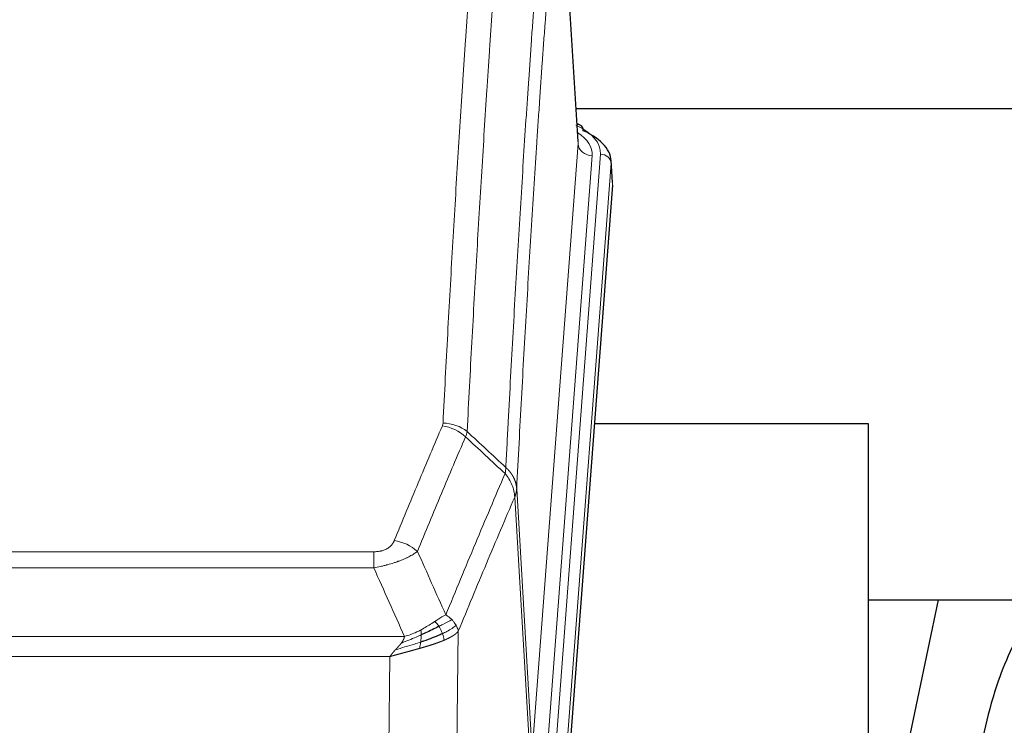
# Model space of a CAD drawing. Header units: inches. Extents: x 0 to 23760, y -13 to 16800.
# Tile 251 of 256: x 18407 to 18687, y 13836 to 14036. Entities that reach past the tile are written whole.
import ezdxf

# ---------------------------------------------------------------- set-up
doc = ezdxf.new("R2010")
doc.units = ezdxf.units.IN
doc.layers.add('1', color=7, linetype='Continuous', true_color=0xffffff)

msp = doc.modelspace()

# ---------------------------------------------------------------- linework, layer by layer
at = {"layer": '1', "color": 110, "linetype": 'Continuous', "lineweight": 13}
for p, q in [((18566.157, 14001.044), (18560.909, 14087.634)), ((18553.09, 13828.271), (18566.157, 14001.044)), ((18570.149, 13997.618), (18557.082, 13824.845)), ((18559.43, 13824.692), (18572.54, 13998.053)), ((18575.534, 13995.483), (18562.424, 13822.122)), ((18575.915, 13989.203), (18575.534, 13995.483)), ((18548.714, 13902.948), (18553.09, 13828.271)), ((18552.509, 13826.362), (18548.157, 13900.614)), ((18302.722, 13885.067), (18508.064, 13885.067)), ((18508.064, 13880.503), (18508.064, 13885.067)), ((18508.064, 13880.503), (18302.722, 13880.503)), ((18532.115, 13862.469), (18531.157, 13786.819)), ((18293.99, 13861.024), (18516.796, 13861.024)), ((18512.683, 13855.28), (18298.103, 13855.28)), ((18511.715, 13778.784), (18512.683, 13855.28))]:
    msp.add_line(p, q, dxfattribs=at)
at = {"layer": '1', "color": 2, "linetype": 'Continuous', "lineweight": 25}
for p, q in [((18566.161, 14001.62), (18560.911, 14088.256)), ((18565.59, 14011.014), (18731.773, 14011.014)), ((18566.793, 14006.327), (18565.849, 14006.762)), ((18575.921, 13989.986), (18575.54, 13996.269)), ((18575.915, 13989.203), (18562.797, 13815.75)), ((18648.733, 13921.439), (18570.79, 13921.439)), ((18648.733, 13732.638), (18648.733, 13921.439)), ((18648.682, 13871.36), (18720.427, 13871.36)), ((18668.576, 13871.358), (18648.733, 13777.202))]:
    msp.add_line(p, q, dxfattribs=at)
at = {"layer": '1', "color": 110, "linetype": 'Continuous', "lineweight": 13}
for centre, major_axis, ratio, start_param, end_param in [((18548.521, 13998.427), (24.034, 0.016), 0.461198, 6.2480186, 7.0671317), ((18565.535, 14003.603), (1.258, 2.724), 0.6272114, 6.2831797, 6.7581181), ((18546.129, 13997.992), (24.034, 0.016), 0.461198, 6.2480186, 6.8801307), ((18570.149, 14001.166), (3.989, -0.302), 0.8864705, 3.2608937, 4.7793301), ((18572.54, 13995.392), (2.991, -0.226), 0.8864705, 0.119301, 1.6377375), ((18527.76, 13913.319), (-9.987, 0.512), 0.8285973, 3.9974013, 4.7548106), ((18527.573, 13912.527), (-9.188, 3.948), 0.8056434, 4.2999866, 5.045624), ((18513.911, 13880.065), (9.245, -3.812), 0.7933159, 1.14397, 1.886928)]:
    msp.add_ellipse(centre, major_axis=major_axis, ratio=ratio, start_param=start_param, end_param=end_param, dxfattribs=at)
at = {"layer": '1', "color": 2, "linetype": 'Continuous', "lineweight": 25}
for centre, major_axis, ratio, start_param, end_param in [((18565.535, 14003.603), (1.258, 2.724), 0.6272114, 5.3993548, 6.2831797), ((18548.521, 13995.766), (27.03, 0.194), 0.4633579, 6.2451225, 7.0642357)]:
    msp.add_ellipse(centre, major_axis=major_axis, ratio=ratio, start_param=start_param, end_param=end_param, dxfattribs=at)
at = {"layer": '1', "color": 110, "linetype": 'Continuous', "lineweight": 13}
for points, knots in [([(18527.76, 13921.608), (18528.198, 13930.187), (18529.088, 13947.105), (18530.009, 13963.547), (18530.711, 13975.7), (18530.947, 13979.721), (18531.422, 13987.704), (18531.662, 13991.666), (18532.388, 14003.461), (18532.879, 14011.203), (18533.502, 14020.727), (18533.628, 14022.624), (18533.879, 14026.403), (18534.257, 14032.047), (18534.64, 14037.621), (18535.41, 14048.676), (18536.453, 14063.165), (18538.06, 14084.149), (18539.161, 14097.64), (18539.718, 14104.259)], [0, 0, 0, 0, 0.125, 0.25, 0.25, 0.3125, 0.3125, 0.375, 0.375, 0.5, 0.5, 0.53125, 0.53125, 0.5625, 0.625, 0.625, 0.75, 0.875, 1, 1, 1, 1]), ([(18546.602, 14101.67), (18546.044, 14095.058), (18544.941, 14081.583), (18543.332, 14060.623), (18542.288, 14046.15), (18541.516, 14035.109), (18541.133, 14029.541), (18540.755, 14023.903), (18540.503, 14020.129), (18540.378, 14018.234), (18539.753, 14008.721), (18539.261, 14000.988), (18538.535, 13989.207), (18538.295, 13985.25), (18537.818, 13977.277), (18537.582, 13973.26), (18536.879, 13961.122), (18535.957, 13944.699), (18535.066, 13927.8), (18534.628, 13919.232)], [0, 0, 0, 0, 0.125, 0.25, 0.375, 0.375, 0.4375, 0.46875, 0.46875, 0.5, 0.5, 0.625, 0.625, 0.6875, 0.6875, 0.75, 0.75, 0.875, 1, 1, 1, 1]), ([(18545.624, 13909.009), (18545.68, 13910.1), (18545.736, 13911.188), (18545.848, 13913.361), (18546.016, 13916.614), (18546.412, 13924.164), (18546.756, 13930.566), (18547.449, 13943.275), (18548.389, 13959.973), (18549.848, 13984.274), (18550.852, 13999.979), (18551.426, 14008.673), (18551.49, 14009.637), (18551.618, 14011.561), (18551.81, 14014.441), (18552.262, 14021.12), (18552.653, 14026.772), (18552.982, 14031.443), (18553.048, 14032.375), (18553.18, 14034.235), (18553.378, 14037.019), (18553.843, 14043.473), (18554.246, 14048.931), (18555.057, 14059.75), (18556.154, 14073.915), (18557.282, 14087.559), (18557.853, 14094.25)], [0, 0, 0, 0, 0.015625, 0.015625, 0.03125, 0.0625, 0.125, 0.125, 0.25, 0.375, 0.5, 0.5, 0.515625, 0.515625, 0.53125, 0.5625, 0.625, 0.625, 0.640625, 0.640625, 0.65625, 0.6875, 0.75, 0.75, 0.875, 1, 1, 1, 1]), ([(18560.909, 14087.634), (18560.339, 14080.961), (18559.215, 14067.355), (18558.12, 14053.23), (18557.311, 14042.442), (18556.909, 14037), (18556.446, 14030.565), (18556.248, 14027.789), (18556.116, 14025.934), (18556.051, 14025.005), (18555.723, 14020.348), (18555.333, 14014.712), (18554.882, 14008.053), (18554.69, 14005.182), (18554.563, 14003.263), (18554.499, 14002.302), (18553.927, 13993.634), (18552.925, 13977.977), (18551.471, 13953.75), (18550.064, 13928.782), (18549.159, 13911.642), (18548.714, 13902.948)], [0, 0, 0, 0, 0.125, 0.25, 0.25, 0.3125, 0.34375, 0.359375, 0.359375, 0.375, 0.375, 0.4375, 0.46875, 0.484375, 0.484375, 0.5, 0.5, 0.625, 0.75, 0.875, 1, 1, 1, 1]), ([(18527.76, 13921.608), (18527.753, 13921.474), (18527.734, 13921.34), (18527.672, 13921.075), (18527.628, 13920.944), (18527.573, 13920.813)], [0, 0, 0, 0, 0.5, 0.5, 1, 1, 1, 1]), ([(18513.911, 13888.221), (18515.045, 13890.982), (18516.18, 13893.732), (18518.453, 13899.21), (18519.59, 13901.937), (18523.006, 13910.086), (18525.287, 13915.472), (18527.573, 13920.813)], [0, 0, 0, 0, 0.25, 0.25, 0.5, 0.5, 1, 1, 1, 1]), ([(18534.169, 13917.726), (18531.881, 13912.39), (18529.597, 13907.008), (18526.177, 13898.867), (18525.038, 13896.142), (18522.763, 13890.67), (18521.627, 13887.922), (18520.491, 13885.163)], [0, 0, 0, 0, 0.5, 0.5, 0.75, 0.75, 1, 1, 1, 1]), ([(18528.559, 13867.115), (18529.956, 13870.53), (18531.356, 13873.928), (18534.158, 13880.69), (18535.561, 13884.054), (18539.774, 13894.093), (18542.59, 13900.717), (18545.412, 13907.272)], [0, 0, 0, 0, 0.25, 0.25, 0.5, 0.5, 1, 1, 1, 1]), ([(18545.624, 13909.009), (18545.604, 13908.746), (18545.588, 13908.459), (18545.53, 13907.869), (18545.487, 13907.566), (18545.412, 13907.272)], [0, 0, 0, 0, 0.5, 0.5, 1, 1, 1, 1]), ([(18545.412, 13907.272), (18545.821, 13906.789), (18546.194, 13906.279), (18546.852, 13905.215), (18547.138, 13904.662), (18547.609, 13903.531), (18547.795, 13902.952), (18548.058, 13901.785), (18548.136, 13901.197), (18548.157, 13900.614)], [0, 0, 0, 0, 0.25, 0.25, 0.5, 0.5, 0.75, 0.75, 1, 1, 1, 1]), ([(18545.624, 13909.009), (18545.637, 13908.998), (18545.662, 13908.975), (18545.7, 13908.941), (18545.738, 13908.906), (18545.777, 13908.87), (18545.815, 13908.835), (18545.853, 13908.798), (18545.892, 13908.761), (18545.931, 13908.724), (18545.969, 13908.686), (18546.008, 13908.648), (18546.047, 13908.61), (18546.086, 13908.571), (18546.125, 13908.531), (18546.164, 13908.491), (18546.203, 13908.45), (18546.242, 13908.409), (18546.281, 13908.368), (18546.321, 13908.325), (18546.36, 13908.283), (18546.399, 13908.24), (18546.438, 13908.196), (18546.477, 13908.152), (18546.517, 13908.108), (18546.556, 13908.063), (18546.595, 13908.017), (18546.634, 13907.971), (18546.673, 13907.924), (18546.712, 13907.877), (18546.751, 13907.829), (18546.79, 13907.781), (18546.829, 13907.732), (18546.867, 13907.683), (18546.906, 13907.633), (18546.945, 13907.583), (18546.983, 13907.532), (18547.021, 13907.481), (18547.059, 13907.429), (18547.097, 13907.376), (18547.135, 13907.323), (18547.173, 13907.27), (18547.21, 13907.215), (18547.248, 13907.161), (18547.285, 13907.105), (18547.321, 13907.05), (18547.358, 13906.993), (18547.395, 13906.936), (18547.431, 13906.879), (18547.467, 13906.821), (18547.503, 13906.762), (18547.538, 13906.703), (18547.573, 13906.643), (18547.608, 13906.583), (18547.643, 13906.522), (18547.677, 13906.461), (18547.711, 13906.399), (18547.744, 13906.336), (18547.778, 13906.273), (18547.813, 13906.205), (18547.85, 13906.132), (18547.888, 13906.055), (18547.926, 13905.977), (18547.962, 13905.898), (18547.998, 13905.82), (18548.033, 13905.741), (18548.068, 13905.662), (18548.101, 13905.582), (18548.134, 13905.502), (18548.165, 13905.423), (18548.196, 13905.342), (18548.226, 13905.262), (18548.255, 13905.182), (18548.284, 13905.101), (18548.311, 13905.02), (18548.338, 13904.939), (18548.364, 13904.857), (18548.388, 13904.776), (18548.413, 13904.694), (18548.436, 13904.612), (18548.458, 13904.53), (18548.479, 13904.448), (18548.5, 13904.365), (18548.52, 13904.283), (18548.538, 13904.2), (18548.556, 13904.117), (18548.573, 13904.034), (18548.589, 13903.951), (18548.605, 13903.868), (18548.619, 13903.785), (18548.633, 13903.701), (18548.645, 13903.618), (18548.657, 13903.534), (18548.668, 13903.451), (18548.678, 13903.367), (18548.687, 13903.283), (18548.695, 13903.199), (18548.702, 13903.116), (18548.708, 13903.032), (18548.712, 13902.976), (18548.714, 13902.948)], [0, 0, 0, 0, 0.0069372, 0.0139334, 0.0209887, 0.028103, 0.0352764, 0.0425088, 0.0498003, 0.0571509, 0.0645605, 0.0720292, 0.0795569, 0.0871437, 0.0947896, 0.1024945, 0.1102584, 0.1180815, 0.1259636, 0.1339048, 0.141905, 0.1499643, 0.1580827, 0.1662601, 0.1744966, 0.1827922, 0.1911468, 0.1995605, 0.2080333, 0.2165651, 0.225156, 0.233806, 0.2425151, 0.2512832, 0.2601104, 0.2689967, 0.277942, 0.2869465, 0.29601, 0.3051325, 0.3143142, 0.3235549, 0.3328547, 0.3422136, 0.3516315, 0.3611085, 0.3706446, 0.3802398, 0.3898941, 0.3996074, 0.4093798, 0.4192113, 0.4291019, 0.4390515, 0.4490602, 0.459128, 0.4692549, 0.4794409, 0.4896859, 0.4999901, 0.5124905, 0.524991, 0.5374914, 0.5499918, 0.5624922, 0.5749926, 0.587493, 0.5999934, 0.6124937, 0.6249941, 0.6374944, 0.6499948, 0.6624951, 0.6749954, 0.6874957, 0.699996, 0.7124963, 0.7249966, 0.7374968, 0.7499971, 0.7624973, 0.7749976, 0.7874978, 0.799998, 0.8124982, 0.8249984, 0.8374986, 0.8499988, 0.8624989, 0.8749991, 0.8874992, 0.8999993, 0.9124995, 0.9249996, 0.9374997, 0.9499998, 0.9624998, 0.9749999, 0.9875, 1, 1, 1, 1]), ([(18548.714, 13902.948), (18548.713, 13902.941), (18548.712, 13902.915), (18548.708, 13902.858), (18548.702, 13902.766), (18548.69, 13902.64), (18548.671, 13902.478), (18548.643, 13902.28), (18548.601, 13902.048), (18548.557, 13901.849), (18548.518, 13901.695), (18548.493, 13901.599), (18548.467, 13901.505), (18548.44, 13901.414), (18548.413, 13901.324), (18548.385, 13901.237), (18548.357, 13901.152), (18548.328, 13901.068), (18548.3, 13900.988), (18548.271, 13900.909), (18548.243, 13900.832), (18548.214, 13900.758), (18548.186, 13900.685), (18548.167, 13900.638), (18548.157, 13900.614)], [0, 0, 0, 0, 0.0092499, 0.0337179, 0.073404, 0.128308, 0.1984299, 0.2837694, 0.3843264, 0.5001005, 0.5424888, 0.5838484, 0.6241794, 0.6634821, 0.7017567, 0.7390032, 0.7752221, 0.8104134, 0.8445775, 0.8777146, 0.909825, 0.9409091, 0.9709673, 1, 1, 1, 1]), ([(18548.157, 13900.614), (18545.472, 13894.381), (18542.792, 13888.086), (18538.781, 13878.55), (18537.446, 13875.355), (18534.778, 13868.936), (18533.446, 13865.71), (18532.115, 13862.469)], [0, 0, 0, 0, 0.5, 0.5, 0.75, 0.75, 1, 1, 1, 1]), ([(18513.911, 13888.221), (18513.89, 13888.17), (18513.868, 13888.119), (18513.822, 13888.017), (18513.798, 13887.966), (18513.722, 13887.815), (18513.668, 13887.715), (18513.55, 13887.517), (18513.487, 13887.42), (18513.35, 13887.227), (18513.277, 13887.132), (18513.119, 13886.944), (18513.035, 13886.851), (18512.9, 13886.715), (18512.854, 13886.669), (18512.757, 13886.58), (18512.707, 13886.535), (18512.554, 13886.404), (18512.446, 13886.32), (18512.218, 13886.157), (18512.098, 13886.078), (18511.908, 13885.965), (18511.811, 13885.91), (18511.71, 13885.856), (18511.642, 13885.821), (18511.607, 13885.804), (18511.433, 13885.718), (18511.289, 13885.655), (18510.842, 13885.478), (18510.525, 13885.379), (18510.105, 13885.279), (18510.019, 13885.26), (18509.847, 13885.225), (18509.76, 13885.209), (18509.498, 13885.165), (18509.322, 13885.141), (18508.967, 13885.104), (18508.789, 13885.09), (18508.428, 13885.071), (18508.247, 13885.067), (18508.064, 13885.067)], [0, 0, 0, 0, 0.03125, 0.03125, 0.0625, 0.0625, 0.125, 0.125, 0.1875, 0.1875, 0.25, 0.25, 0.3125, 0.3125, 0.34375, 0.34375, 0.375, 0.375, 0.4375, 0.4375, 0.5, 0.5, 0.53125, 0.546875, 0.546875, 0.5625, 0.5625, 0.625, 0.625, 0.75, 0.75, 0.78125, 0.78125, 0.8125, 0.8125, 0.875, 0.875, 0.9375, 0.9375, 1, 1, 1, 1]), ([(18520.491, 13885.163), (18520.194, 13884.93), (18519.867, 13884.699), (18519.154, 13884.242), (18518.768, 13884.015), (18518.14, 13883.679), (18517.868, 13883.54), (18517.582, 13883.401), (18517.467, 13883.346), (18517.409, 13883.318), (18517.234, 13883.236), (18517.115, 13883.181), (18516.513, 13882.91), (18516.003, 13882.699), (18515.331, 13882.443), (18515.195, 13882.393), (18514.988, 13882.317), (18514.918, 13882.292), (18514.779, 13882.242), (18514.709, 13882.218), (18514.356, 13882.095), (18514.07, 13881.999), (18513.193, 13881.718), (18512.589, 13881.54), (18511.885, 13881.351), (18511.807, 13881.33), (18511.649, 13881.289), (18511.57, 13881.268), (18511.332, 13881.207), (18511.172, 13881.167), (18510.693, 13881.05), (18510.37, 13880.974), (18509.395, 13880.757), (18508.735, 13880.624), (18508.064, 13880.503)], [0, 0, 0, 0, 0.125, 0.125, 0.25, 0.25, 0.3125, 0.328125, 0.328125, 0.34375, 0.34375, 0.375, 0.375, 0.5, 0.5, 0.53125, 0.53125, 0.546875, 0.546875, 0.5625, 0.5625, 0.625, 0.625, 0.75, 0.75, 0.765625, 0.765625, 0.78125, 0.78125, 0.8125, 0.8125, 0.875, 0.875, 1, 1, 1, 1]), ([(18528.559, 13867.115), (18527.865, 13866.788), (18527.099, 13866.322), (18525.972, 13865.602), (18525.682, 13865.414), (18525.383, 13865.22)], [0, 0, 0, 0, 0.75, 0.75, 1, 1, 1, 1]), ([(18530.265, 13865.771), (18529.567, 13865.388), (18528.696, 13864.916), (18527.335, 13864.21), (18526.979, 13864.027), (18526.607, 13863.84)], [0, 0, 0, 0, 0.75, 0.75, 1, 1, 1, 1]), ([(18530.265, 13865.771), (18530.143, 13865.894), (18530.015, 13866.016), (18529.682, 13866.311), (18529.472, 13866.483), (18529.03, 13866.81), (18528.799, 13866.967), (18528.559, 13867.115)], [0, 0, 0, 0, 0.25, 0.25, 0.625, 0.625, 1, 1, 1, 1]), ([(18531.476, 13864.182), (18531.437, 13864.252), (18531.397, 13864.321), (18531.229, 13864.597), (18531.09, 13864.801), (18530.786, 13865.199), (18530.622, 13865.394), (18530.387, 13865.646), (18530.327, 13865.709), (18530.265, 13865.771)], [0, 0, 0, 0, 0.125, 0.125, 0.5, 0.5, 0.875, 0.875, 1, 1, 1, 1]), ([(18521.414, 13862.812), (18521.053, 13862.62), (18520.686, 13862.435), (18519.192, 13861.732), (18518.016, 13861.289), (18516.796, 13861.024)], [0, 0, 0, 0, 0.25, 0.25, 1, 1, 1, 1]), ([(18525.383, 13865.22), (18525.234, 13865.123), (18525.082, 13865.025), (18524.468, 13864.628), (18523.988, 13864.321), (18522.994, 13863.707), (18522.48, 13863.4), (18521.772, 13863.005), (18521.594, 13862.908), (18521.414, 13862.812)], [0, 0, 0, 0, 0.125, 0.125, 0.5, 0.5, 0.875, 0.875, 1, 1, 1, 1]), ([(18521.564, 13861.443), (18521.566, 13861.598), (18521.564, 13861.746), (18521.551, 13862.089), (18521.535, 13862.273), (18521.486, 13862.585), (18521.454, 13862.714), (18521.414, 13862.812)], [0, 0, 0, 0, 0.25, 0.25, 0.625, 0.625, 1, 1, 1, 1]), ([(18526.607, 13863.84), (18526.509, 13863.995), (18526.407, 13864.143), (18526.15, 13864.487), (18525.993, 13864.671), (18525.682, 13864.986), (18525.529, 13865.118), (18525.383, 13865.22)], [0, 0, 0, 0, 0.25, 0.25, 0.625, 0.625, 1, 1, 1, 1]), ([(18527.593, 13861.767), (18527.562, 13861.855), (18527.53, 13861.944), (18527.396, 13862.301), (18527.282, 13862.572), (18527.033, 13863.1), (18526.897, 13863.358), (18526.705, 13863.683), (18526.657, 13863.762), (18526.607, 13863.84)], [0, 0, 0, 0, 0.125, 0.125, 0.5, 0.5, 0.875, 0.875, 1, 1, 1, 1]), ([(18531.476, 13864.182), (18530.863, 13863.598), (18529.968, 13862.99), (18528.438, 13862.175), (18528.028, 13861.971), (18527.593, 13861.767)], [0, 0, 0, 0, 0.75, 0.75, 1, 1, 1, 1]), ([(18532.115, 13862.469), (18532.109, 13862.462), (18532.097, 13862.448), (18532.079, 13862.426), (18532.061, 13862.405), (18532.042, 13862.384), (18532.024, 13862.362), (18532.005, 13862.341), (18531.986, 13862.32), (18531.967, 13862.299), (18531.948, 13862.278), (18531.928, 13862.258), (18531.909, 13862.237), (18531.889, 13862.216), (18531.869, 13862.196), (18531.849, 13862.175), (18531.829, 13862.155), (18531.808, 13862.135), (18531.788, 13862.114), (18531.767, 13862.094), (18531.746, 13862.074), (18531.725, 13862.054), (18531.704, 13862.034), (18531.683, 13862.015), (18531.662, 13861.995), (18531.64, 13861.975), (18531.619, 13861.956), (18531.597, 13861.937), (18531.575, 13861.917), (18531.553, 13861.898), (18531.531, 13861.879), (18531.509, 13861.86), (18531.486, 13861.841), (18531.464, 13861.822), (18531.441, 13861.803), (18531.419, 13861.784), (18531.396, 13861.766), (18531.373, 13861.747), (18531.35, 13861.729), (18531.327, 13861.71), (18531.304, 13861.692), (18531.281, 13861.674), (18531.258, 13861.656), (18531.234, 13861.637), (18531.211, 13861.619), (18531.187, 13861.602), (18531.164, 13861.584), (18531.14, 13861.566), (18531.116, 13861.548), (18531.092, 13861.531), (18531.068, 13861.513), (18531.044, 13861.496), (18531.02, 13861.479), (18530.996, 13861.462), (18530.972, 13861.444), (18530.948, 13861.427), (18530.923, 13861.41), (18530.899, 13861.394), (18530.875, 13861.377), (18530.85, 13861.36), (18530.826, 13861.343), (18530.801, 13861.327), (18530.776, 13861.31), (18530.752, 13861.294), (18530.727, 13861.278), (18530.702, 13861.261), (18530.678, 13861.245), (18530.653, 13861.229), (18530.628, 13861.213), (18530.603, 13861.197), (18530.578, 13861.182), (18530.553, 13861.166), (18530.528, 13861.15), (18530.503, 13861.135), (18530.479, 13861.119), (18530.454, 13861.104), (18530.429, 13861.088), (18530.403, 13861.073), (18530.378, 13861.058), (18530.353, 13861.043), (18530.328, 13861.028), (18530.303, 13861.013), (18530.278, 13860.998), (18530.253, 13860.983), (18530.228, 13860.969), (18530.203, 13860.954), (18530.178, 13860.94), (18530.153, 13860.925), (18530.128, 13860.911), (18530.103, 13860.897), (18530.078, 13860.882), (18530.053, 13860.868), (18530.028, 13860.854), (18530.003, 13860.84), (18529.978, 13860.826), (18529.953, 13860.813), (18529.928, 13860.799), (18529.903, 13860.785), (18529.878, 13860.772), (18529.853, 13860.758), (18529.828, 13860.745), (18529.803, 13860.731), (18529.778, 13860.718), (18529.754, 13860.705), (18529.729, 13860.692), (18529.704, 13860.679), (18529.679, 13860.666), (18529.655, 13860.653), (18529.63, 13860.64), (18529.606, 13860.627), (18529.581, 13860.615), (18529.557, 13860.602), (18529.532, 13860.589), (18529.508, 13860.577), (18529.483, 13860.565), (18529.459, 13860.552), (18529.435, 13860.54), (18529.411, 13860.528), (18529.386, 13860.516), (18529.362, 13860.504), (18529.338, 13860.492), (18529.314, 13860.48), (18529.29, 13860.468), (18529.267, 13860.457), (18529.243, 13860.445), (18529.219, 13860.434), (18529.195, 13860.422), (18529.172, 13860.411), (18529.148, 13860.399), (18529.125, 13860.388), (18529.101, 13860.377), (18529.078, 13860.366), (18529.055, 13860.355), (18529.032, 13860.344), (18529.008, 13860.333), (18528.985, 13860.322), (18528.963, 13860.311), (18528.94, 13860.3), (18528.917, 13860.29), (18528.894, 13860.279), (18528.871, 13860.269), (18528.849, 13860.258), (18528.826, 13860.248), (18528.804, 13860.238), (18528.782, 13860.228), (18528.76, 13860.217), (18528.737, 13860.207), (18528.715, 13860.197), (18528.694, 13860.188), (18528.672, 13860.178), (18528.65, 13860.168), (18528.628, 13860.158), (18528.607, 13860.149), (18528.585, 13860.139), (18528.564, 13860.129), (18528.543, 13860.12), (18528.521, 13860.111), (18528.5, 13860.101), (18528.479, 13860.092), (18528.459, 13860.083), (18528.438, 13860.074), (18528.417, 13860.065), (18528.397, 13860.056), (18528.376, 13860.047), (18528.356, 13860.038), (18528.336, 13860.029), (18528.316, 13860.021), (18528.296, 13860.012), (18528.276, 13860.003), (18528.256, 13859.995), (18528.236, 13859.986), (18528.217, 13859.978), (18528.197, 13859.97), (18528.178, 13859.961), (18528.159, 13859.953), (18528.14, 13859.945), (18528.121, 13859.937), (18528.102, 13859.929), (18528.089, 13859.924), (18528.083, 13859.921)], [0, 0, 0, 0, 0.0080212, 0.0160154, 0.0239827, 0.0319231, 0.0398365, 0.0477229, 0.0555824, 0.0634149, 0.0712205, 0.0789992, 0.0867509, 0.0944756, 0.1021734, 0.1098443, 0.1174881, 0.1251051, 0.1326951, 0.1402581, 0.1477942, 0.1553034, 0.1627856, 0.1702408, 0.1776691, 0.1850704, 0.1924448, 0.1997923, 0.2071128, 0.2144063, 0.2216729, 0.2289126, 0.2361253, 0.243311, 0.2504698, 0.2576016, 0.2647065, 0.2717845, 0.2788355, 0.2858595, 0.2928566, 0.2998268, 0.30677, 0.3136862, 0.3205755, 0.3274379, 0.3342733, 0.3410817, 0.3478632, 0.3546178, 0.3613454, 0.3680461, 0.3747198, 0.3813665, 0.3879863, 0.3945792, 0.4011451, 0.4076841, 0.4141961, 0.4206811, 0.4271393, 0.4335704, 0.4399746, 0.4463519, 0.4527022, 0.4590256, 0.465322, 0.4715915, 0.477834, 0.4840496, 0.4902382, 0.4963999, 0.5025346, 0.5086424, 0.5147232, 0.5207771, 0.526804, 0.532804, 0.5387771, 0.5447232, 0.5506423, 0.5565345, 0.5623997, 0.568238, 0.5740494, 0.5798338, 0.5855912, 0.5913217, 0.5970253, 0.6027019, 0.6083515, 0.6139742, 0.61957, 0.6251388, 0.6306807, 0.6361956, 0.6416836, 0.6471446, 0.6525787, 0.6579858, 0.663366, 0.6687192, 0.6740455, 0.6793448, 0.6846172, 0.6898627, 0.6950812, 0.7002727, 0.7054373, 0.710575, 0.7156857, 0.7207694, 0.7258262, 0.7308561, 0.735859, 0.740835, 0.745784, 0.7507061, 0.7556012, 0.7604694, 0.7653107, 0.7701249, 0.7749123, 0.7796727, 0.7844061, 0.7891127, 0.7937922, 0.7984448, 0.8030705, 0.8076692, 0.812241, 0.8167858, 0.8213037, 0.8257947, 0.8302587, 0.8346957, 0.8391058, 0.843489, 0.8478452, 0.8521745, 0.8564768, 0.8607522, 0.8650006, 0.8692221, 0.8734166, 0.8775842, 0.8817249, 0.8858386, 0.8899254, 0.8939852, 0.8980181, 0.902024, 0.906003, 0.909955, 0.9138802, 0.9177783, 0.9216495, 0.9254938, 0.9293111, 0.9331015, 0.936865, 0.9406015, 0.944311, 0.9479937, 0.9516493, 0.9552781, 0.9588799, 0.9624547, 0.9660026, 0.9695236, 0.9730176, 0.9764847, 0.9799249, 0.9833381, 0.9867243, 0.9900837, 0.993416, 0.9967215, 1, 1, 1, 1]), ([(18532.115, 13862.469), (18532.031, 13862.903), (18531.889, 13863.336), (18531.626, 13863.903), (18531.554, 13864.043), (18531.476, 13864.182)], [0, 0, 0, 0, 0.75, 0.75, 1, 1, 1, 1]), ([(18521.564, 13861.443), (18521.106, 13861.239), (18520.643, 13861.035), (18518.772, 13860.23), (18517.335, 13859.647), (18515.925, 13859.125)], [0, 0, 0, 0, 0.25, 0.25, 1, 1, 1, 1]), ([(18515.925, 13859.125), (18515.933, 13859.136), (18515.949, 13859.157), (18515.973, 13859.189), (18515.996, 13859.221), (18516.019, 13859.253), (18516.041, 13859.284), (18516.064, 13859.316), (18516.086, 13859.347), (18516.107, 13859.379), (18516.129, 13859.41), (18516.15, 13859.441), (18516.17, 13859.472), (18516.191, 13859.503), (18516.211, 13859.534), (18516.23, 13859.565), (18516.25, 13859.595), (18516.269, 13859.626), (18516.287, 13859.656), (18516.306, 13859.687), (18516.324, 13859.717), (18516.341, 13859.747), (18516.359, 13859.777), (18516.376, 13859.807), (18516.392, 13859.837), (18516.409, 13859.867), (18516.425, 13859.896), (18516.44, 13859.926), (18516.456, 13859.955), (18516.471, 13859.984), (18516.485, 13860.014), (18516.5, 13860.043), (18516.514, 13860.072), (18516.527, 13860.101), (18516.541, 13860.13), (18516.554, 13860.158), (18516.566, 13860.187), (18516.579, 13860.216), (18516.591, 13860.244), (18516.603, 13860.272), (18516.614, 13860.3), (18516.625, 13860.329), (18516.636, 13860.357), (18516.646, 13860.385), (18516.656, 13860.412), (18516.666, 13860.44), (18516.675, 13860.468), (18516.684, 13860.495), (18516.693, 13860.523), (18516.701, 13860.55), (18516.709, 13860.577), (18516.717, 13860.604), (18516.725, 13860.631), (18516.732, 13860.658), (18516.738, 13860.685), (18516.745, 13860.711), (18516.751, 13860.738), (18516.757, 13860.765), (18516.762, 13860.791), (18516.767, 13860.817), (18516.772, 13860.843), (18516.776, 13860.869), (18516.78, 13860.895), (18516.784, 13860.921), (18516.788, 13860.947), (18516.791, 13860.973), (18516.793, 13860.998), (18516.795, 13861.015), (18516.796, 13861.024)], [0, 0, 0, 0, 0.0185022, 0.0368847, 0.0551481, 0.073293, 0.0913199, 0.1092294, 0.1270222, 0.1446988, 0.1622598, 0.1797059, 0.1970378, 0.2142561, 0.2313614, 0.2483544, 0.265236, 0.2820066, 0.2986672, 0.3152184, 0.331661, 0.3479958, 0.3642235, 0.380345, 0.3963611, 0.4122725, 0.4280803, 0.4437851, 0.459388, 0.4748898, 0.4902915, 0.5055939, 0.5207981, 0.535905, 0.5509156, 0.565831, 0.5806521, 0.5953801, 0.6100159, 0.6245607, 0.6390157, 0.6533819, 0.6676604, 0.6818526, 0.6959596, 0.7099825, 0.7239227, 0.7377815, 0.75156, 0.7652597, 0.7788818, 0.7924277, 0.8058989, 0.8192966, 0.8326224, 0.8458776, 0.8590638, 0.8721825, 0.8852351, 0.8982233, 0.9111485, 0.9240124, 0.9368166, 0.9495628, 0.9622525, 0.9748874, 0.9874694, 1, 1, 1, 1]), ([(18528.083, 13859.921), (18528.069, 13859.915), (18528.039, 13859.903), (18527.995, 13859.884), (18527.951, 13859.865), (18527.906, 13859.847), (18527.862, 13859.828), (18527.817, 13859.81), (18527.772, 13859.792), (18527.728, 13859.773), (18527.683, 13859.755), (18527.638, 13859.737), (18527.592, 13859.719), (18527.547, 13859.7), (18527.502, 13859.682), (18527.456, 13859.664), (18527.411, 13859.646), (18527.365, 13859.628), (18527.32, 13859.61), (18527.274, 13859.592), (18527.228, 13859.574), (18527.182, 13859.556), (18527.136, 13859.539), (18527.09, 13859.521), (18527.043, 13859.503), (18526.997, 13859.485), (18526.951, 13859.468), (18526.904, 13859.45), (18526.858, 13859.432), (18526.811, 13859.415), (18526.764, 13859.397), (18526.718, 13859.38), (18526.671, 13859.362), (18526.624, 13859.345), (18526.577, 13859.328), (18526.53, 13859.31), (18526.483, 13859.293), (18526.436, 13859.276), (18526.388, 13859.259), (18526.341, 13859.242), (18526.294, 13859.224), (18526.246, 13859.207), (18526.199, 13859.19), (18526.151, 13859.173), (18526.103, 13859.156), (18526.056, 13859.139), (18526.008, 13859.122), (18525.96, 13859.106), (18525.912, 13859.089), (18525.864, 13859.072), (18525.816, 13859.055), (18525.768, 13859.038), (18525.72, 13859.022), (18525.672, 13859.005), (18525.624, 13858.989), (18525.576, 13858.972), (18525.528, 13858.955), (18525.479, 13858.939), (18525.431, 13858.922), (18525.383, 13858.906), (18525.334, 13858.89), (18525.286, 13858.873), (18525.237, 13858.857), (18525.189, 13858.841), (18525.14, 13858.824), (18525.092, 13858.808), (18525.043, 13858.792), (18524.994, 13858.776), (18524.946, 13858.76), (18524.897, 13858.744), (18524.848, 13858.728), (18524.799, 13858.712), (18524.75, 13858.696), (18524.702, 13858.68), (18524.653, 13858.664), (18524.604, 13858.648), (18524.555, 13858.632), (18524.506, 13858.616), (18524.457, 13858.601), (18524.408, 13858.585), (18524.359, 13858.569), (18524.31, 13858.554), (18524.261, 13858.538), (18524.212, 13858.522), (18524.163, 13858.507), (18524.114, 13858.491), (18524.065, 13858.476), (18524.016, 13858.46), (18523.966, 13858.445), (18523.917, 13858.43), (18523.868, 13858.414), (18523.819, 13858.399), (18523.77, 13858.384), (18523.721, 13858.368), (18523.672, 13858.353), (18523.622, 13858.338), (18523.573, 13858.323), (18523.524, 13858.308), (18523.475, 13858.293), (18523.426, 13858.278), (18523.377, 13858.263), (18523.327, 13858.248), (18523.278, 13858.233), (18523.229, 13858.218), (18523.18, 13858.203), (18523.131, 13858.188), (18523.081, 13858.173), (18523.032, 13858.158), (18522.983, 13858.143), (18522.934, 13858.129), (18522.885, 13858.114), (18522.836, 13858.099), (18522.787, 13858.085), (18522.738, 13858.07), (18522.688, 13858.055), (18522.639, 13858.041), (18522.59, 13858.026), (18522.541, 13858.012), (18522.492, 13857.997), (18522.443, 13857.983), (18522.394, 13857.968), (18522.345, 13857.954), (18522.296, 13857.94), (18522.247, 13857.925), (18522.198, 13857.911), (18522.149, 13857.897), (18522.101, 13857.882), (18522.052, 13857.868), (18522.003, 13857.854), (18521.954, 13857.84), (18521.905, 13857.826), (18521.857, 13857.812), (18521.808, 13857.798), (18521.759, 13857.783), (18521.71, 13857.769), (18521.662, 13857.755), (18521.613, 13857.741), (18521.565, 13857.727), (18521.516, 13857.714), (18521.467, 13857.7), (18521.419, 13857.686), (18521.371, 13857.672), (18521.322, 13857.658), (18521.274, 13857.644), (18521.225, 13857.631), (18521.177, 13857.617), (18521.129, 13857.603), (18521.097, 13857.594), (18521.08, 13857.589)], [0, 0, 0, 0, 0.0076941, 0.0153765, 0.0230472, 0.0307061, 0.0383534, 0.045989, 0.0536129, 0.061225, 0.0688255, 0.0764143, 0.0839914, 0.0915567, 0.0991104, 0.1066524, 0.1141827, 0.1217013, 0.1292082, 0.1367034, 0.1441869, 0.1516588, 0.1591189, 0.1665674, 0.1740041, 0.1814292, 0.1888426, 0.1962444, 0.2036344, 0.2110128, 0.2183794, 0.2257344, 0.2330778, 0.2404094, 0.2477294, 0.2550377, 0.2623343, 0.2696193, 0.2768926, 0.2841542, 0.2914041, 0.2986424, 0.305869, 0.313084, 0.3202872, 0.3274789, 0.3346588, 0.3418271, 0.3489838, 0.3561287, 0.3632621, 0.3703837, 0.3774937, 0.3845921, 0.3916788, 0.3987539, 0.4058173, 0.412869, 0.4199092, 0.4269376, 0.4339544, 0.4409596, 0.4479532, 0.454935, 0.4619053, 0.4688639, 0.4758109, 0.4827462, 0.4896699, 0.496582, 0.5034825, 0.5103713, 0.5172485, 0.524114, 0.5309679, 0.5378102, 0.5446409, 0.55146, 0.5582674, 0.5650632, 0.5718474, 0.57862, 0.5853809, 0.5921303, 0.598868, 0.6055941, 0.6123087, 0.6190116, 0.6257029, 0.6323825, 0.6390506, 0.6457071, 0.652352, 0.6589853, 0.665607, 0.672217, 0.6788155, 0.6854024, 0.6919777, 0.6985414, 0.7050935, 0.7116341, 0.718163, 0.7246804, 0.7311862, 0.7376804, 0.744163, 0.750634, 0.7570935, 0.7635413, 0.7699776, 0.7764024, 0.7828155, 0.7892171, 0.7956072, 0.8019856, 0.8083525, 0.8147079, 0.8210516, 0.8273839, 0.8337045, 0.8400136, 0.8463112, 0.8525972, 0.8588716, 0.8651345, 0.8713859, 0.8776257, 0.8838539, 0.8900706, 0.8962758, 0.9024695, 0.9086516, 0.9148221, 0.9209812, 0.9271287, 0.9332646, 0.9393891, 0.945502, 0.9516034, 0.9576933, 0.9637717, 0.9698385, 0.9758938, 0.9819376, 0.9879699, 0.9939907, 1, 1, 1, 1]), ([(18521.395, 13859.382), (18521.407, 13859.47), (18521.419, 13859.557), (18521.464, 13859.91), (18521.492, 13860.179), (18521.536, 13860.704), (18521.551, 13860.962), (18521.561, 13861.286), (18521.563, 13861.365), (18521.564, 13861.443)], [0, 0, 0, 0, 0.125, 0.125, 0.5, 0.5, 0.875, 0.875, 1, 1, 1, 1]), ([(18528.083, 13859.921), (18528.012, 13860.282), (18527.913, 13860.741), (18527.711, 13861.416), (18527.655, 13861.59), (18527.593, 13861.767)], [0, 0, 0, 0, 0.75, 0.75, 1, 1, 1, 1]), ([(18521.08, 13857.589), (18521.059, 13857.583), (18521.016, 13857.571), (18520.951, 13857.553), (18520.886, 13857.534), (18520.82, 13857.516), (18520.755, 13857.498), (18520.69, 13857.479), (18520.625, 13857.461), (18520.56, 13857.443), (18520.495, 13857.424), (18520.43, 13857.406), (18520.365, 13857.388), (18520.299, 13857.37), (18520.234, 13857.352), (18520.169, 13857.333), (18520.104, 13857.315), (18520.039, 13857.297), (18519.973, 13857.279), (18519.908, 13857.261), (18519.843, 13857.243), (18519.778, 13857.225), (18519.712, 13857.207), (18519.647, 13857.189), (18519.582, 13857.171), (18519.517, 13857.153), (18519.451, 13857.135), (18519.386, 13857.117), (18519.321, 13857.099), (18519.256, 13857.081), (18519.191, 13857.063), (18519.125, 13857.045), (18519.06, 13857.027), (18518.995, 13857.009), (18518.93, 13856.992), (18518.865, 13856.974), (18518.799, 13856.956), (18518.734, 13856.938), (18518.669, 13856.92), (18518.604, 13856.903), (18518.539, 13856.885), (18518.474, 13856.867), (18518.409, 13856.85), (18518.344, 13856.832), (18518.279, 13856.814), (18518.214, 13856.797), (18518.149, 13856.779), (18518.084, 13856.761), (18518.019, 13856.744), (18517.954, 13856.726), (18517.889, 13856.708), (18517.824, 13856.691), (18517.76, 13856.673), (18517.695, 13856.656), (18517.63, 13856.638), (18517.565, 13856.621), (18517.501, 13856.603), (18517.436, 13856.586), (18517.371, 13856.568), (18517.307, 13856.551), (18517.242, 13856.533), (18517.178, 13856.516), (18517.113, 13856.498), (18517.049, 13856.481), (18516.984, 13856.463), (18516.92, 13856.446), (18516.856, 13856.429), (18516.791, 13856.411), (18516.727, 13856.394), (18516.663, 13856.377), (18516.599, 13856.359), (18516.535, 13856.342), (18516.471, 13856.325), (18516.407, 13856.307), (18516.343, 13856.29), (18516.279, 13856.273), (18516.215, 13856.255), (18516.151, 13856.238), (18516.088, 13856.221), (18516.024, 13856.203), (18515.96, 13856.186), (18515.897, 13856.169), (18515.833, 13856.152), (18515.77, 13856.134), (18515.706, 13856.117), (18515.643, 13856.1), (18515.58, 13856.083), (18515.516, 13856.066), (18515.453, 13856.048), (18515.39, 13856.031), (18515.327, 13856.014), (18515.264, 13855.997), (18515.201, 13855.98), (18515.138, 13855.963), (18515.075, 13855.945), (18515.013, 13855.928), (18514.95, 13855.911), (18514.887, 13855.894), (18514.825, 13855.877), (18514.762, 13855.86), (18514.7, 13855.843), (18514.637, 13855.826), (18514.575, 13855.808), (18514.513, 13855.791), (18514.451, 13855.774), (18514.389, 13855.757), (18514.327, 13855.74), (18514.265, 13855.723), (18514.203, 13855.706), (18514.141, 13855.689), (18514.08, 13855.672), (18514.018, 13855.655), (18513.956, 13855.638), (18513.895, 13855.621), (18513.834, 13855.603), (18513.772, 13855.586), (18513.711, 13855.569), (18513.65, 13855.552), (18513.589, 13855.535), (18513.528, 13855.518), (18513.467, 13855.501), (18513.406, 13855.484), (18513.345, 13855.467), (18513.285, 13855.45), (18513.224, 13855.433), (18513.164, 13855.416), (18513.103, 13855.399), (18513.043, 13855.382), (18512.983, 13855.365), (18512.923, 13855.348), (18512.863, 13855.331), (18512.803, 13855.314), (18512.743, 13855.297), (18512.703, 13855.285), (18512.683, 13855.28)], [0, 0, 0, 0, 0.0081592, 0.0163092, 0.0244501, 0.0325819, 0.0407045, 0.0488181, 0.0569225, 0.0650178, 0.0731041, 0.0811812, 0.0892493, 0.0973083, 0.1053581, 0.113399, 0.1214307, 0.1294534, 0.137467, 0.1454716, 0.1534671, 0.1614536, 0.169431, 0.1773994, 0.1853588, 0.1933091, 0.2012504, 0.2091827, 0.217106, 0.2250203, 0.2329256, 0.2408219, 0.2487092, 0.2565875, 0.2644568, 0.2723172, 0.2801686, 0.288011, 0.2958444, 0.303669, 0.3114845, 0.3192911, 0.3270888, 0.3348775, 0.3426574, 0.3504282, 0.3581902, 0.3659433, 0.3736874, 0.3814227, 0.389149, 0.3968665, 0.4045751, 0.4122748, 0.4199656, 0.4276476, 0.4353206, 0.4429849, 0.4506403, 0.4582868, 0.4659245, 0.4735534, 0.4811734, 0.4887846, 0.496387, 0.5039805, 0.5115653, 0.5191413, 0.5267084, 0.5342668, 0.5418164, 0.5493572, 0.5568893, 0.5644125, 0.5719271, 0.5794328, 0.5869298, 0.5944181, 0.6018976, 0.6093684, 0.6168305, 0.6242839, 0.6317285, 0.6391644, 0.6465917, 0.6540102, 0.6614201, 0.6688212, 0.6762137, 0.6835975, 0.6909727, 0.6983392, 0.705697, 0.7130462, 0.7203868, 0.7277187, 0.735042, 0.7423567, 0.7496628, 0.7569603, 0.7642491, 0.7715294, 0.7788011, 0.7860642, 0.7933187, 0.8005646, 0.807802, 0.8150309, 0.8222512, 0.8294629, 0.8366661, 0.8438608, 0.851047, 0.8582246, 0.8653938, 0.8725544, 0.8797065, 0.8868502, 0.8939854, 0.9011121, 0.9082303, 0.9153401, 0.9224414, 0.9295343, 0.9366187, 0.9436947, 0.9507623, 0.9578214, 0.9648722, 0.9719145, 0.9789485, 0.985974, 0.9929912, 1, 1, 1, 1]), ([(18512.683, 13855.28), (18512.688, 13855.288), (18512.699, 13855.305), (18512.715, 13855.331), (18512.732, 13855.358), (18512.749, 13855.384), (18512.766, 13855.411), (18512.784, 13855.438), (18512.802, 13855.465), (18512.821, 13855.493), (18512.84, 13855.521), (18512.859, 13855.549), (18512.879, 13855.577), (18512.899, 13855.606), (18512.92, 13855.635), (18512.941, 13855.664), (18512.962, 13855.694), (18512.984, 13855.724), (18513.006, 13855.754), (18513.029, 13855.784), (18513.052, 13855.815), (18513.075, 13855.846), (18513.099, 13855.877), (18513.123, 13855.909), (18513.148, 13855.94), (18513.172, 13855.973), (18513.198, 13856.005), (18513.223, 13856.037), (18513.25, 13856.07), (18513.276, 13856.104), (18513.303, 13856.137), (18513.33, 13856.171), (18513.358, 13856.205), (18513.386, 13856.239), (18513.414, 13856.274), (18513.443, 13856.308), (18513.473, 13856.344), (18513.502, 13856.379), (18513.532, 13856.415), (18513.563, 13856.451), (18513.593, 13856.487), (18513.625, 13856.523), (18513.656, 13856.56), (18513.688, 13856.597), (18513.721, 13856.635), (18513.753, 13856.672), (18513.787, 13856.71), (18513.82, 13856.748), (18513.854, 13856.787), (18513.889, 13856.826), (18513.923, 13856.865), (18513.958, 13856.904), (18513.994, 13856.943), (18514.03, 13856.983), (18514.066, 13857.023), (18514.103, 13857.064), (18514.14, 13857.104), (18514.178, 13857.145), (18514.216, 13857.186), (18514.241, 13857.214), (18514.254, 13857.228)], [0, 0, 0, 0, 0.0121901, 0.0245516, 0.0370849, 0.0497905, 0.0626689, 0.0757204, 0.0889455, 0.1023447, 0.1159182, 0.1296666, 0.14359, 0.1576889, 0.1719636, 0.1864145, 0.2010418, 0.2158458, 0.2308268, 0.2459852, 0.261321, 0.2768347, 0.2925265, 0.3083966, 0.3244452, 0.3406727, 0.357079, 0.3736646, 0.3904296, 0.4073742, 0.4244986, 0.4418029, 0.4592875, 0.4769523, 0.4947976, 0.5128236, 0.5310305, 0.5494183, 0.5679872, 0.5867374, 0.605669, 0.6247822, 0.644077, 0.6635537, 0.6832123, 0.7030529, 0.7230758, 0.7432809, 0.7636685, 0.7842385, 0.8049912, 0.8259267, 0.8470449, 0.8683461, 0.8898303, 0.9114976, 0.9333482, 0.955382, 0.9775993, 1, 1, 1, 1]), ([(18521.395, 13859.382), (18520.817, 13859.192), (18520.229, 13859.004), (18517.856, 13858.262), (18516.026, 13857.732), (18514.254, 13857.228)], [0, 0, 0, 0, 0.25, 0.25, 1, 1, 1, 1]), ([(18514.254, 13857.228), (18514.268, 13857.243), (18514.296, 13857.273), (18514.338, 13857.318), (18514.378, 13857.362), (18514.418, 13857.405), (18514.456, 13857.446), (18514.493, 13857.487), (18514.53, 13857.526), (18514.565, 13857.564), (18514.599, 13857.601), (18514.632, 13857.637), (18514.665, 13857.672), (18514.696, 13857.705), (18514.726, 13857.738), (18514.755, 13857.769), (18514.782, 13857.799), (18514.809, 13857.828), (18514.835, 13857.856), (18514.86, 13857.883), (18514.883, 13857.909), (18514.906, 13857.933), (18514.928, 13857.956), (18514.948, 13857.979), (18514.968, 13858), (18514.986, 13858.02), (18515.003, 13858.038), (18515.02, 13858.056), (18515.035, 13858.072), (18515.049, 13858.088), (18515.062, 13858.102), (18515.074, 13858.115), (18515.085, 13858.127), (18515.095, 13858.138), (18515.104, 13858.148), (18515.112, 13858.156), (18515.119, 13858.164), (18515.124, 13858.17), (18515.129, 13858.175), (18515.142, 13858.189), (18515.162, 13858.212), (18515.191, 13858.244), (18515.22, 13858.276), (18515.248, 13858.308), (18515.276, 13858.34), (18515.304, 13858.371), (18515.331, 13858.402), (18515.358, 13858.433), (18515.385, 13858.463), (18515.411, 13858.494), (18515.437, 13858.524), (18515.463, 13858.554), (18515.488, 13858.583), (18515.513, 13858.613), (18515.538, 13858.642), (18515.562, 13858.671), (18515.586, 13858.7), (18515.61, 13858.728), (18515.633, 13858.756), (18515.656, 13858.784), (18515.679, 13858.812), (18515.701, 13858.839), (18515.723, 13858.866), (18515.745, 13858.893), (18515.766, 13858.92), (18515.787, 13858.946), (18515.808, 13858.973), (18515.828, 13858.999), (18515.848, 13859.024), (18515.868, 13859.05), (18515.887, 13859.075), (18515.906, 13859.1), (18515.919, 13859.117), (18515.925, 13859.125)], [0, 0, 0, 0, 0.0247661, 0.0489206, 0.0724636, 0.0953949, 0.1177147, 0.1394229, 0.1605195, 0.1810045, 0.2008779, 0.2201398, 0.23879, 0.2568287, 0.2742558, 0.2910713, 0.3072753, 0.3228676, 0.3378484, 0.3522176, 0.3659752, 0.3791212, 0.3916556, 0.4035785, 0.4148897, 0.4255894, 0.4356775, 0.445154, 0.454019, 0.4622723, 0.4699141, 0.4769443, 0.4833629, 0.48917, 0.4943654, 0.4989493, 0.5029216, 0.5062824, 0.5090316, 0.5111692, 0.5284651, 0.5456049, 0.5625886, 0.5794163, 0.5960881, 0.612604, 0.6289642, 0.6451687, 0.6612176, 0.6771111, 0.6928491, 0.7084319, 0.7238594, 0.7391318, 0.7542492, 0.7692118, 0.7840195, 0.7986726, 0.8131712, 0.8275153, 0.8417051, 0.8557408, 0.8696224, 0.8833501, 0.8969241, 0.9103445, 0.9236114, 0.936725, 0.9496856, 0.9624932, 0.975148, 0.9876502, 1, 1, 1, 1]), ([(18521.08, 13857.589), (18521.114, 13857.761), (18521.153, 13857.957), (18521.235, 13858.389), (18521.278, 13858.624), (18521.345, 13859.037), (18521.371, 13859.208), (18521.395, 13859.382)], [0, 0, 0, 0, 0.375, 0.375, 0.75, 0.75, 1, 1, 1, 1])]:
    msp.add_open_spline(points, degree=3, knots=knots, dxfattribs=at)
for points in [[(18534.628, 13919.232), (18534.587, 13918.988), (18534.47, 13918.493), (18534.281, 13917.984), (18534.169, 13917.726)], [(18534.628, 13919.232), (18538.294, 13915.826), (18541.959, 13912.418), (18545.624, 13909.009)], [(18545.412, 13907.272), (18541.665, 13910.758), (18537.917, 13914.243), (18534.169, 13917.726)], [(18520.491, 13885.163), (18523.195, 13879.153), (18525.884, 13873.137), (18528.559, 13867.115)], [(18516.796, 13861.024), (18513.903, 13867.524), (18510.992, 13874.017), (18508.064, 13880.503)]]:
    msp.add_open_spline(points, degree=3, dxfattribs=at)
at = {"layer": '1', "color": 2, "linetype": 'Continuous', "lineweight": 25}
for points, knots in [([(18697.839, 13871.39), (18696.705, 13869.884), (18690.755, 13861.361), (18685.182, 13848.217), (18681.302, 13833.259), (18678.88, 13819.376), (18676.873, 13804.147), (18674.902, 13785.644), (18673.27, 13767.361), (18671.983, 13750.993), (18671.181, 13741.853), (18670.885, 13738.335)], [0, 0, 0, 0, 0.0321271, 0.1811391, 0.2945987, 0.4244837, 0.5723167, 0.6990076, 0.8399552, 0.939366, 1, 1, 1, 1]), ([(18526.607, 13863.84), (18526.422, 13863.746), (18526.232, 13863.651), (18525.461, 13863.267), (18524.85, 13862.969), (18523.581, 13862.364), (18522.921, 13862.057), (18522.02, 13861.647), (18521.793, 13861.545), (18521.564, 13861.443)], [0, 0, 0, 0, 0.125, 0.125, 0.5, 0.5, 0.875, 0.875, 1, 1, 1, 1]), ([(18527.593, 13861.767), (18527.376, 13861.665), (18527.152, 13861.563), (18526.234, 13861.157), (18525.492, 13860.854), (18523.928, 13860.256), (18523.104, 13859.96), (18521.971, 13859.574), (18521.684, 13859.478), (18521.395, 13859.382)], [0, 0, 0, 0, 0.125, 0.125, 0.5, 0.5, 0.875, 0.875, 1, 1, 1, 1])]:
    msp.add_open_spline(points, degree=3, knots=knots, dxfattribs=at)

doc.saveas('drawing.dxf')
